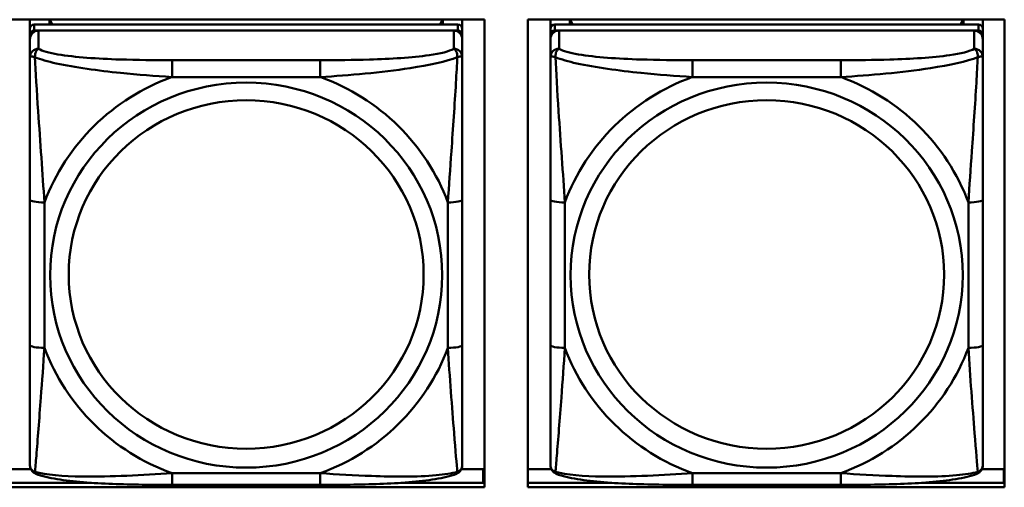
# Model space of a CAD drawing. Header units: inches. Extents: x 0.8 to 72.9, y -5.1 to 48.7.
# Tile 118 of 237: x 46.7 to 48.1, y 16.8 to 17.4. Entities that reach past the tile are written whole.
import ezdxf

# ---------------------------------------------------------------- set-up
doc = ezdxf.new("R2010")
doc.units = ezdxf.units.IN
doc.header["$MEASUREMENT"] = 0
doc.layers.add('Visible Edges(ROSSANSI)', color=7, linetype='Continuous', lineweight=50)
doc.layers.add('Visible Tangent Edges(ROSSANSI)', color=7, linetype='Continuous', lineweight=50)

msp = doc.modelspace()

# ---------------------------------------------------------------- linework, layer by layer
at = {"layer": 'Visible Edges(ROSSANSI)'}
for p, q in [((46.7117, 17.4075), (47.3623, 17.4075)), ((46.7415, 17.395), (46.7415, 17.4075)), ((46.768, 17.4008), (46.768, 17.4075)), ((46.7718, 17.4008), (46.7685, 17.4075)), ((47.305, 17.4075), (47.3017, 17.4008)), ((47.3055, 17.4075), (47.3055, 17.4008)), ((47.332, 17.4075), (47.332, 17.395)), ((47.3623, 17.4075), (47.3623, 16.7688)), ((47.4217, 16.7688), (47.4217, 17.4075)), ((47.4217, 17.4075), (48.0723, 17.4075)), ((47.4523, 17.395), (47.4523, 17.4075)), ((47.4789, 17.4008), (47.4789, 17.4075)), ((47.4827, 17.4008), (47.4794, 17.4075)), ((48.0159, 17.4075), (48.0125, 17.4008)), ((48.0163, 17.4075), (48.0163, 17.4008)), ((48.0429, 17.4075), (48.0429, 17.395)), ((48.0723, 17.4075), (48.0723, 16.7688)), ((46.7415, 17.395), (46.7415, 17.3868)), ((47.3261, 17.4008), (46.7474, 17.4008)), ((46.7474, 17.3926), (47.3261, 17.3926)), ((47.3202, 17.3926), (46.7533, 17.3926)), ((47.332, 17.3868), (47.332, 17.395)), ((47.4523, 17.395), (47.4523, 17.3868)), ((48.037, 17.4008), (47.4582, 17.4008)), ((47.4582, 17.3926), (48.037, 17.3926)), ((48.0311, 17.3926), (47.4641, 17.3926)), ((48.0429, 17.3868), (48.0429, 17.395)), ((46.7415, 17.381), (46.7415, 17.3868)), ((46.7415, 17.381), (46.7415, 17.3561)), ((47.332, 17.3868), (47.332, 17.381)), ((47.332, 17.3561), (47.332, 17.381)), ((47.4523, 17.381), (47.4523, 17.3868)), ((47.4523, 17.381), (47.4523, 17.3561)), ((48.0429, 17.3868), (48.0429, 17.381)), ((48.0429, 17.3561), (48.0429, 17.381)), ((46.7415, 17.1616), (46.7415, 16.963)), ((47.332, 16.963), (47.332, 17.1616)), ((47.4523, 17.1616), (47.4523, 16.963)), ((48.0429, 16.963), (48.0429, 17.1616)), ((46.7117, 16.7936), (46.7428, 16.7936)), ((47.3307, 16.7936), (47.3605, 16.7936)), ((47.3605, 16.7936), (47.3605, 16.7748)), ((47.3623, 16.7857), (47.3605, 16.7857)), ((47.4217, 16.7936), (47.4536, 16.7936)), ((48.0416, 16.7936), (48.0714, 16.7936)), ((48.0714, 16.7936), (48.0714, 16.7748)), ((48.0723, 16.7857), (48.0714, 16.7857)), ((46.7117, 16.7748), (46.8254, 16.7748)), ((47.1379, 16.772), (46.9356, 16.772)), ((47.2481, 16.7748), (47.3623, 16.7748)), ((47.4217, 16.7748), (47.5363, 16.7748)), ((47.8488, 16.772), (47.6465, 16.772)), ((47.959, 16.7748), (48.0723, 16.7748)), ((47.3623, 16.7688), (46.7117, 16.7688)), ((48.0723, 16.7688), (47.4217, 16.7688))]:
    msp.add_line(p, q, dxfattribs=at)
for centre, major_axis, start_param, end_param in [((46.7474, 17.395), (-0.00591, 0), 4.712389, 6.283185), ((46.7474, 17.3868), (-0.00591, 0), 4.712389, 6.283185), ((46.7533, 17.381), (-0.0118, 0), 4.712389, 6.283185), ((47.3202, 17.381), (0.0118, 0), 0, 1.570796), ((47.3261, 17.395), (0.00591, 0), 0, 1.570796), ((47.3261, 17.3868), (0.00591, 0), 0, 1.570796), ((47.4582, 17.395), (-0.00591, 0), 4.712389, 6.283185), ((47.4582, 17.3868), (-0.00591, 0), 4.712389, 6.283185), ((47.4641, 17.381), (-0.0118, 0), 4.712389, 6.283185), ((48.0311, 17.381), (0.0118, 0), 0, 1.570796), ((48.037, 17.395), (0.00591, 0), 0, 1.570796), ((48.037, 17.3868), (0.00591, 0), 0, 1.570796)]:
    msp.add_ellipse(centre, major_axis=major_axis, ratio=0.981793, start_param=start_param, end_param=end_param, dxfattribs=at)
for points, knots in [([(46.7415, 17.3561), (46.7415, 17.347), (46.7415, 17.3317), (46.7415, 17.3146), (46.7415, 17.2881), (46.7415, 17.2578), (46.7415, 17.2284), (46.7415, 17.206), (46.7415, 17.1836), (46.7415, 17.1616)], [-0.7968224, -0.7968224, -0.7968224, -0.7968224, -0.6514613, -0.6514613, -0.6514613, -0.427691, -0.427691, -0.427691, -0.2569517, -0.2569517, -0.2569517, -0.2569517]), ([(47.332, 17.1616), (47.332, 17.1848), (47.332, 17.2086), (47.332, 17.2323), (47.332, 17.2634), (47.332, 17.2956), (47.332, 17.3225), (47.332, 17.3363), (47.332, 17.3484), (47.332, 17.3561)], [0.2569537, 0.2569537, 0.2569537, 0.2569537, 0.4371919, 0.4371919, 0.4371919, 0.6739428, 0.6739428, 0.6739428, 0.7963818, 0.7963818, 0.7963818, 0.7963818]), ([(47.4523, 17.3561), (47.4523, 17.347), (47.4523, 17.3317), (47.4523, 17.3146), (47.4523, 17.2881), (47.4523, 17.2578), (47.4523, 17.2284), (47.4523, 17.206), (47.4523, 17.1836), (47.4523, 17.1616)], [-0.7968224, -0.7968224, -0.7968224, -0.7968224, -0.6514613, -0.6514613, -0.6514613, -0.427691, -0.427691, -0.427691, -0.2569517, -0.2569517, -0.2569517, -0.2569517]), ([(48.0429, 17.1616), (48.0429, 17.1848), (48.0429, 17.2086), (48.0429, 17.2323), (48.0429, 17.2634), (48.0429, 17.2956), (48.0429, 17.3225), (48.0429, 17.3363), (48.0429, 17.3484), (48.0429, 17.3561)], [0.2569537, 0.2569537, 0.2569537, 0.2569537, 0.4371919, 0.4371919, 0.4371919, 0.6739428, 0.6739428, 0.6739428, 0.7963818, 0.7963818, 0.7963818, 0.7963818]), ([(46.7415, 16.963), (46.7415, 16.9398), (46.7415, 16.9164), (46.7415, 16.8942), (46.7415, 16.865), (46.7415, 16.8367), (46.7415, 16.8179), (46.7415, 16.8081), (46.7415, 16.8013), (46.7415, 16.7995)], [0.2569537, 0.2569537, 0.2569537, 0.2569537, 0.4371919, 0.4371919, 0.4371919, 0.6739428, 0.6739428, 0.6739428, 0.7963818, 0.7963818, 0.7963818, 0.7963818]), ([(47.332, 16.7995), (47.332, 16.8016), (47.332, 16.8109), (47.332, 16.8236), (47.332, 16.8432), (47.332, 16.8701), (47.332, 16.8978), (47.332, 16.9189), (47.332, 16.941), (47.332, 16.963)], [-0.7968224, -0.7968224, -0.7968224, -0.7968224, -0.6514613, -0.6514613, -0.6514613, -0.427691, -0.427691, -0.427691, -0.2569517, -0.2569517, -0.2569517, -0.2569517]), ([(47.4523, 16.963), (47.4523, 16.9398), (47.4523, 16.9164), (47.4523, 16.8942), (47.4523, 16.865), (47.4523, 16.8367), (47.4523, 16.8179), (47.4523, 16.8081), (47.4523, 16.8013), (47.4523, 16.7995)], [0.2569537, 0.2569537, 0.2569537, 0.2569537, 0.4371919, 0.4371919, 0.4371919, 0.6739428, 0.6739428, 0.6739428, 0.7963818, 0.7963818, 0.7963818, 0.7963818]), ([(48.0429, 16.7995), (48.0429, 16.8016), (48.0429, 16.8109), (48.0429, 16.8236), (48.0429, 16.8432), (48.0429, 16.8701), (48.0429, 16.8978), (48.0429, 16.9189), (48.0429, 16.941), (48.0429, 16.963)], [-0.7968224, -0.7968224, -0.7968224, -0.7968224, -0.6514613, -0.6514613, -0.6514613, -0.427691, -0.427691, -0.427691, -0.2569517, -0.2569517, -0.2569517, -0.2569517]), ([(46.7495, 16.7872), (46.7485, 16.7876), (46.7474, 16.7882), (46.7454, 16.7898), (46.7445, 16.7907), (46.7432, 16.7927), (46.7427, 16.7937), (46.742, 16.7956), (46.7418, 16.7965), (46.7415, 16.7981), (46.7415, 16.7988), (46.7415, 16.7995)], [0.02510739, 0.02510739, 0.02510739, 0.02510739, 0.03073999, 0.03073999, 0.03637259, 0.03637259, 0.0420052, 0.0420052, 0.0476378, 0.0476378, 0.0532704, 0.0532704, 0.0532704, 0.0532704]), ([(47.324, 16.7872), (47.3251, 16.7876), (47.3261, 16.7882), (47.3281, 16.7898), (47.329, 16.7907), (47.3303, 16.7927), (47.3308, 16.7937), (47.3315, 16.7956), (47.3317, 16.7965), (47.332, 16.7981), (47.332, 16.7988), (47.332, 16.7995)], [0.02510739, 0.02510739, 0.02510739, 0.02510739, 0.03073999, 0.03073999, 0.03637259, 0.03637259, 0.0420052, 0.0420052, 0.0476378, 0.0476378, 0.0532704, 0.0532704, 0.0532704, 0.0532704]), ([(47.4604, 16.7872), (47.4593, 16.7876), (47.4582, 16.7882), (47.4563, 16.7898), (47.4554, 16.7907), (47.454, 16.7927), (47.4535, 16.7937), (47.4528, 16.7956), (47.4526, 16.7965), (47.4524, 16.7981), (47.4523, 16.7988), (47.4523, 16.7995)], [0.02510739, 0.02510739, 0.02510739, 0.02510739, 0.03073999, 0.03073999, 0.03637259, 0.03637259, 0.0420052, 0.0420052, 0.0476378, 0.0476378, 0.0532704, 0.0532704, 0.0532704, 0.0532704]), ([(48.0348, 16.7872), (48.0359, 16.7876), (48.037, 16.7882), (48.039, 16.7898), (48.0398, 16.7907), (48.0412, 16.7927), (48.0417, 16.7937), (48.0424, 16.7956), (48.0426, 16.7965), (48.0428, 16.7981), (48.0429, 16.7988), (48.0429, 16.7995)], [0.02510739, 0.02510739, 0.02510739, 0.02510739, 0.03073999, 0.03073999, 0.03637259, 0.03637259, 0.0420052, 0.0420052, 0.0476378, 0.0476378, 0.0532704, 0.0532704, 0.0532704, 0.0532704]), ([(46.9356, 16.772), (46.9221, 16.772), (46.9084, 16.7721), (46.8811, 16.7725), (46.8675, 16.7728), (46.8407, 16.7739), (46.8273, 16.7746), (46.8017, 16.7767), (46.7895, 16.7781), (46.7674, 16.7817), (46.758, 16.7837), (46.7495, 16.7872)], [0.2569517, 0.2569517, 0.2569517, 0.2569517, 0.3597049, 0.3597049, 0.4624581, 0.4624581, 0.5652112, 0.5652112, 0.6679644, 0.6679644, 0.7707176, 0.7707176, 0.7707176, 0.7707176]), ([(47.324, 16.7872), (47.3155, 16.7837), (47.3061, 16.7817), (47.284, 16.7781), (47.2718, 16.7767), (47.2461, 16.7746), (47.2328, 16.7739), (47.206, 16.7728), (47.1924, 16.7725), (47.1651, 16.7721), (47.1514, 16.772), (47.1379, 16.772)], [-0.7703505, -0.7703505, -0.7703505, -0.7703505, -0.6676711, -0.6676711, -0.5649918, -0.5649918, -0.4623124, -0.4623124, -0.3596331, -0.3596331, -0.2569537, -0.2569537, -0.2569537, -0.2569537]), ([(47.6465, 16.772), (47.6329, 16.772), (47.6193, 16.7721), (47.592, 16.7725), (47.5784, 16.7728), (47.5515, 16.7739), (47.5382, 16.7746), (47.5126, 16.7767), (47.5004, 16.7781), (47.4783, 16.7817), (47.4688, 16.7837), (47.4604, 16.7872)], [0.2569517, 0.2569517, 0.2569517, 0.2569517, 0.3597049, 0.3597049, 0.4624581, 0.4624581, 0.5652112, 0.5652112, 0.6679644, 0.6679644, 0.7707176, 0.7707176, 0.7707176, 0.7707176]), ([(48.0348, 16.7872), (48.0264, 16.7837), (48.0169, 16.7817), (47.9949, 16.7781), (47.9827, 16.7767), (47.957, 16.7746), (47.9437, 16.7739), (47.9169, 16.7728), (47.9033, 16.7725), (47.876, 16.7721), (47.8623, 16.772), (47.8488, 16.772)], [-0.7703505, -0.7703505, -0.7703505, -0.7703505, -0.6676711, -0.6676711, -0.5649918, -0.5649918, -0.4623124, -0.4623124, -0.3596331, -0.3596331, -0.2569537, -0.2569537, -0.2569537, -0.2569537])]:
    msp.add_open_spline(points, degree=3, knots=knots, dxfattribs=at)
at = {"layer": 'Visible Tangent Edges(ROSSANSI)'}
for p, q in [((46.7474, 17.3926), (46.7474, 17.4008)), ((46.7533, 17.3677), (46.7533, 17.3926)), ((47.3202, 17.3926), (47.3202, 17.3677)), ((47.3261, 17.4008), (47.3261, 17.3926)), ((47.4582, 17.3926), (47.4582, 17.4008)), ((47.4641, 17.3677), (47.4641, 17.3926)), ((48.0311, 17.3926), (48.0311, 17.3677)), ((48.037, 17.4008), (48.037, 17.3926)), ((46.9356, 17.3522), (46.9356, 17.3291)), ((47.1379, 17.3522), (46.9356, 17.3522)), ((47.1379, 17.3522), (47.1379, 17.3291)), ((47.6465, 17.3522), (47.6465, 17.3291)), ((47.8488, 17.3522), (47.6465, 17.3522)), ((47.8488, 17.3522), (47.8488, 17.3291)), ((46.9356, 17.3291), (47.1379, 17.3291)), ((47.6465, 17.3291), (47.8488, 17.3291)), ((46.7612, 16.9593), (46.7612, 17.1579)), ((47.3123, 17.1579), (47.3123, 16.9593)), ((47.472, 16.9593), (47.472, 17.1579)), ((48.0232, 17.1579), (48.0232, 16.9593)), ((47.1379, 16.788), (46.9356, 16.788)), ((46.9356, 16.772), (46.9356, 16.788)), ((47.1379, 16.772), (47.1379, 16.788)), ((47.8488, 16.788), (47.6465, 16.788)), ((47.6465, 16.772), (47.6465, 16.788)), ((47.8488, 16.772), (47.8488, 16.788))]:
    msp.add_line(p, q, dxfattribs=at)
for centre, major_axis, ratio, start_param, end_param in [((46.7533, 17.3561), (-0.0118, 0), 0.981793, 4.712389, 6.283185), ((47.3202, 17.3561), (0.0118, 0), 0.981793, 0, 1.570796), ((47.4641, 17.3561), (-0.0118, 0), 0.981793, 4.712389, 6.283185), ((48.0311, 17.3561), (0.0118, 0), 0.981793, 0, 1.570796), ((47.0368, 17.0586), (-0.2936, 0), 0.981793, 5.064156, 5.931419), ((47.0368, 17.0586), (0.2936, 0), 0.981793, 0.351767, 1.21903), ((47.7476, 17.0586), (-0.2936, 0), 0.981793, 5.064156, 5.931419), ((47.7476, 17.0586), (0.2936, 0), 0.981793, 0.351767, 1.21903), ((46.7612, 17.1616), (-0.0197, 0), 0.189952, 0, 1.570796), ((47.3123, 17.1616), (0.0197, 0), 0.189952, 4.712389, 6.283185), ((47.472, 17.1616), (-0.0197, 0), 0.189952, 0, 1.570796), ((48.0232, 17.1616), (0.0197, 0), 0.189952, 4.712389, 6.283185), ((46.7612, 16.963), (-0.0197, 0), 0.189952, 0, 1.570796), ((47.0368, 17.0586), (-0.2936, 0), 0.981793, 0.351767, 1.21903), ((47.0368, 17.0586), (0.2936, 0), 0.981793, 5.064156, 5.931419), ((47.3123, 16.963), (0.0197, 0), 0.189952, 4.712389, 6.283185), ((47.472, 16.963), (-0.0197, 0), 0.189952, 0, 1.570796), ((47.7476, 17.0586), (-0.2936, 0), 0.981793, 0.351767, 1.21903), ((47.7476, 17.0586), (0.2936, 0), 0.981793, 5.064156, 5.931419), ((48.0232, 16.963), (0.0197, 0), 0.189952, 4.712389, 6.283185)]:
    msp.add_ellipse(centre, major_axis=major_axis, ratio=ratio, start_param=start_param, end_param=end_param, dxfattribs=at)
for centre, major_axis in [((47.0368, 17.0586), (-0.2678, 0)), ((47.7476, 17.0586), (-0.2678, 0)), ((47.0368, 17.0594), (-0.2424, 0)), ((47.7476, 17.0594), (-0.2424, 0))]:
    msp.add_ellipse(centre, major_axis=major_axis, ratio=0.981793, dxfattribs=at)
for points, knots in [([(46.7483, 17.3562), (46.7483, 17.3573), (46.7484, 17.3583), (46.7486, 17.3603), (46.7488, 17.3613), (46.7492, 17.3627), (46.7494, 17.3632), (46.7498, 17.3639), (46.7499, 17.3642), (46.7502, 17.3647), (46.7504, 17.3651), (46.751, 17.3659), (46.7514, 17.3663), (46.7522, 17.3671), (46.7528, 17.3674), (46.7533, 17.3677)], [-0.00023197, -0.00023197, -0.00023197, -0.00023197, 0.00913095, 0.00913095, 0.01983142, 0.01983142, 0.02651922, 0.02651922, 0.02986312, 0.02986312, 0.03521335, 0.03521335, 0.04377373, 0.04377373, 0.0532704, 0.0532704, 0.0532704, 0.0532704]), ([(46.9356, 17.3522), (46.9119, 17.3522), (46.888, 17.3524), (46.8646, 17.3531), (46.8339, 17.3541), (46.803, 17.3561), (46.7798, 17.3601), (46.7678, 17.3621), (46.7581, 17.3647), (46.7533, 17.3677)], [0.2569537, 0.2569537, 0.2569537, 0.2569537, 0.4371919, 0.4371919, 0.4371919, 0.6739428, 0.6739428, 0.6739428, 0.7963818, 0.7963818, 0.7963818, 0.7963818]), ([(47.3202, 17.3677), (47.3145, 17.3642), (47.302, 17.3612), (47.2868, 17.359), (47.2633, 17.3556), (47.2342, 17.3539), (47.2051, 17.353), (47.183, 17.3524), (47.1603, 17.3522), (47.1379, 17.3522)], [-0.7968224, -0.7968224, -0.7968224, -0.7968224, -0.6514613, -0.6514613, -0.6514613, -0.427691, -0.427691, -0.427691, -0.2569517, -0.2569517, -0.2569517, -0.2569517]), ([(47.3202, 17.3677), (47.3207, 17.3674), (47.3213, 17.3671), (47.3221, 17.3663), (47.3225, 17.3659), (47.3231, 17.3651), (47.3233, 17.3647), (47.3236, 17.3642), (47.3237, 17.3639), (47.3241, 17.3632), (47.3243, 17.3627), (47.3247, 17.3613), (47.3249, 17.3603), (47.3251, 17.3583), (47.3252, 17.3573), (47.3252, 17.3562)], [-0.0532704, -0.0532704, -0.0532704, -0.0532704, -0.04377373, -0.04377373, -0.03521335, -0.03521335, -0.02986312, -0.02986312, -0.02651922, -0.02651922, -0.01983142, -0.01983142, -0.00913095, -0.00913095, 0.00023197, 0.00023197, 0.00023197, 0.00023197]), ([(47.4592, 17.3562), (47.4592, 17.3573), (47.4592, 17.3583), (47.4595, 17.3603), (47.4597, 17.3613), (47.4601, 17.3627), (47.4603, 17.3632), (47.4606, 17.3639), (47.4607, 17.3642), (47.461, 17.3647), (47.4613, 17.3651), (47.4618, 17.3659), (47.4622, 17.3663), (47.4631, 17.3671), (47.4636, 17.3674), (47.4641, 17.3677)], [-0.00023197, -0.00023197, -0.00023197, -0.00023197, 0.00913095, 0.00913095, 0.01983142, 0.01983142, 0.02651922, 0.02651922, 0.02986312, 0.02986312, 0.03521335, 0.03521335, 0.04377373, 0.04377373, 0.0532704, 0.0532704, 0.0532704, 0.0532704]), ([(47.6465, 17.3522), (47.6228, 17.3522), (47.5988, 17.3524), (47.5755, 17.3531), (47.5448, 17.3541), (47.5139, 17.3561), (47.4906, 17.3601), (47.4786, 17.3621), (47.469, 17.3647), (47.4641, 17.3677)], [0.2569537, 0.2569537, 0.2569537, 0.2569537, 0.4371919, 0.4371919, 0.4371919, 0.6739428, 0.6739428, 0.6739428, 0.7963818, 0.7963818, 0.7963818, 0.7963818]), ([(48.0311, 17.3677), (48.0253, 17.3642), (48.0129, 17.3612), (47.9976, 17.359), (47.9742, 17.3556), (47.9451, 17.3539), (47.916, 17.353), (47.8938, 17.3524), (47.8712, 17.3522), (47.8488, 17.3522)], [-0.7968224, -0.7968224, -0.7968224, -0.7968224, -0.6514613, -0.6514613, -0.6514613, -0.427691, -0.427691, -0.427691, -0.2569517, -0.2569517, -0.2569517, -0.2569517]), ([(48.0311, 17.3677), (48.0316, 17.3674), (48.0321, 17.3671), (48.033, 17.3663), (48.0334, 17.3659), (48.034, 17.3651), (48.0342, 17.3647), (48.0345, 17.3642), (48.0346, 17.3639), (48.0349, 17.3632), (48.0351, 17.3627), (48.0356, 17.3613), (48.0358, 17.3603), (48.036, 17.3583), (48.0361, 17.3573), (48.036, 17.3562)], [-0.0532704, -0.0532704, -0.0532704, -0.0532704, -0.04377373, -0.04377373, -0.03521335, -0.03521335, -0.02986312, -0.02986312, -0.02651922, -0.02651922, -0.01983142, -0.01983142, -0.00913095, -0.00913095, 0.00023197, 0.00023197, 0.00023197, 0.00023197]), ([(46.7415, 17.3561), (46.7415, 17.3563), (46.7415, 17.3566), (46.7418, 17.3569), (46.742, 17.357), (46.7424, 17.3572), (46.7425, 17.3572), (46.7428, 17.3573), (46.743, 17.3573), (46.7434, 17.3573), (46.7437, 17.3573), (46.7446, 17.3572), (46.7453, 17.3571), (46.7467, 17.3567), (46.7475, 17.3565), (46.7483, 17.3562)], [-0.0532704, -0.0532704, -0.0532704, -0.0532704, -0.04377373, -0.04377373, -0.03521335, -0.03521335, -0.02986312, -0.02986312, -0.02651922, -0.02651922, -0.01983142, -0.01983142, -0.00913095, -0.00913095, 0.00023197, 0.00023197, 0.00023197, 0.00023197]), ([(46.7483, 17.3562), (46.756, 17.3532), (46.766, 17.3503), (46.803, 17.3422), (46.8347, 17.3379), (46.889, 17.3323), (46.9122, 17.3305), (46.9356, 17.3291)], [-0.7478145, -0.7478145, -0.7478145, -0.7478145, -0.6493253, -0.6493253, -0.427691, -0.427691, -0.2569537, -0.2569537, -0.2569537, -0.2569537]), ([(46.7612, 17.1579), (46.7588, 17.1976), (46.7555, 17.2397), (46.7509, 17.3097), (46.7492, 17.3372), (46.7483, 17.3562)], [0.2569517, 0.2569517, 0.2569517, 0.2569517, 0.5559983, 0.5559983, 0.7482818, 0.7482818, 0.7482818, 0.7482818]), ([(47.1379, 17.3291), (47.1784, 17.3315), (47.2207, 17.3352), (47.2864, 17.3453), (47.3108, 17.3504), (47.3252, 17.3562)], [0.2569517, 0.2569517, 0.2569517, 0.2569517, 0.5559983, 0.5559983, 0.7482818, 0.7482818, 0.7482818, 0.7482818]), ([(47.3252, 17.3562), (47.3247, 17.3462), (47.324, 17.3341), (47.3216, 17.292), (47.3193, 17.2588), (47.3154, 17.2038), (47.3137, 17.1808), (47.3123, 17.1579)], [-0.7478145, -0.7478145, -0.7478145, -0.7478145, -0.6493253, -0.6493253, -0.427691, -0.427691, -0.2569537, -0.2569537, -0.2569537, -0.2569537]), ([(47.3252, 17.3562), (47.326, 17.3565), (47.3268, 17.3567), (47.3282, 17.3571), (47.3289, 17.3572), (47.3298, 17.3573), (47.3301, 17.3573), (47.3305, 17.3573), (47.3307, 17.3573), (47.331, 17.3572), (47.3311, 17.3572), (47.3315, 17.357), (47.3317, 17.3569), (47.332, 17.3566), (47.332, 17.3563), (47.332, 17.3561)], [-0.00023197, -0.00023197, -0.00023197, -0.00023197, 0.00913095, 0.00913095, 0.01983142, 0.01983142, 0.02651922, 0.02651922, 0.02986312, 0.02986312, 0.03521335, 0.03521335, 0.04377373, 0.04377373, 0.0532704, 0.0532704, 0.0532704, 0.0532704]), ([(47.4523, 17.3561), (47.4523, 17.3563), (47.4524, 17.3566), (47.4527, 17.3569), (47.4528, 17.357), (47.4532, 17.3572), (47.4534, 17.3572), (47.4537, 17.3573), (47.4538, 17.3573), (47.4542, 17.3573), (47.4546, 17.3573), (47.4555, 17.3572), (47.4561, 17.3571), (47.4576, 17.3567), (47.4583, 17.3565), (47.4592, 17.3562)], [-0.0532704, -0.0532704, -0.0532704, -0.0532704, -0.04377373, -0.04377373, -0.03521335, -0.03521335, -0.02986312, -0.02986312, -0.02651922, -0.02651922, -0.01983142, -0.01983142, -0.00913095, -0.00913095, 0.00023197, 0.00023197, 0.00023197, 0.00023197]), ([(47.4592, 17.3562), (47.4668, 17.3532), (47.4769, 17.3503), (47.5139, 17.3422), (47.5456, 17.3379), (47.5999, 17.3323), (47.6231, 17.3305), (47.6465, 17.3291)], [-0.7478145, -0.7478145, -0.7478145, -0.7478145, -0.6493253, -0.6493253, -0.427691, -0.427691, -0.2569537, -0.2569537, -0.2569537, -0.2569537]), ([(47.472, 17.1579), (47.4696, 17.1976), (47.4663, 17.2397), (47.4617, 17.3097), (47.4601, 17.3372), (47.4592, 17.3562)], [0.2569517, 0.2569517, 0.2569517, 0.2569517, 0.5559983, 0.5559983, 0.7482818, 0.7482818, 0.7482818, 0.7482818]), ([(47.8488, 17.3291), (47.8892, 17.3315), (47.9316, 17.3352), (47.9973, 17.3453), (48.0217, 17.3504), (48.036, 17.3562)], [0.2569517, 0.2569517, 0.2569517, 0.2569517, 0.5559983, 0.5559983, 0.7482818, 0.7482818, 0.7482818, 0.7482818]), ([(48.036, 17.3562), (48.0355, 17.3462), (48.0349, 17.3341), (48.0324, 17.292), (48.0301, 17.2588), (48.0262, 17.2038), (48.0246, 17.1808), (48.0232, 17.1579)], [-0.7478145, -0.7478145, -0.7478145, -0.7478145, -0.6493253, -0.6493253, -0.427691, -0.427691, -0.2569537, -0.2569537, -0.2569537, -0.2569537]), ([(48.036, 17.3562), (48.0369, 17.3565), (48.0376, 17.3567), (48.0391, 17.3571), (48.0397, 17.3572), (48.0407, 17.3573), (48.041, 17.3573), (48.0414, 17.3573), (48.0415, 17.3573), (48.0418, 17.3572), (48.042, 17.3572), (48.0424, 17.357), (48.0426, 17.3569), (48.0428, 17.3566), (48.0429, 17.3563), (48.0429, 17.3561)], [-0.00023197, -0.00023197, -0.00023197, -0.00023197, 0.00913095, 0.00913095, 0.01983142, 0.01983142, 0.02651922, 0.02651922, 0.02986312, 0.02986312, 0.03521335, 0.03521335, 0.04377373, 0.04377373, 0.0532704, 0.0532704, 0.0532704, 0.0532704]), ([(46.7483, 16.7898), (46.7488, 16.7949), (46.7495, 16.8025), (46.7519, 16.8331), (46.7542, 16.8622), (46.7581, 16.9137), (46.7598, 16.9363), (46.7612, 16.9593)], [-0.7478145, -0.7478145, -0.7478145, -0.7478145, -0.6493253, -0.6493253, -0.427691, -0.427691, -0.2569537, -0.2569537, -0.2569537, -0.2569537]), ([(47.3123, 16.9593), (47.3147, 16.9195), (47.318, 16.8784), (47.3226, 16.8195), (47.3243, 16.799), (47.3252, 16.7898)], [0.2569517, 0.2569517, 0.2569517, 0.2569517, 0.5559983, 0.5559983, 0.7482818, 0.7482818, 0.7482818, 0.7482818]), ([(47.4592, 16.7898), (47.4597, 16.7949), (47.4603, 16.8025), (47.4628, 16.8331), (47.4651, 16.8622), (47.469, 16.9137), (47.4706, 16.9363), (47.472, 16.9593)], [-0.7478145, -0.7478145, -0.7478145, -0.7478145, -0.6493253, -0.6493253, -0.427691, -0.427691, -0.2569537, -0.2569537, -0.2569537, -0.2569537]), ([(48.0232, 16.9593), (48.0256, 16.9195), (48.0289, 16.8784), (48.0335, 16.8195), (48.0351, 16.799), (48.036, 16.7898)], [0.2569517, 0.2569517, 0.2569517, 0.2569517, 0.5559983, 0.5559983, 0.7482818, 0.7482818, 0.7482818, 0.7482818]), ([(46.7483, 16.7898), (46.7475, 16.7901), (46.7467, 16.7904), (46.7453, 16.7912), (46.7446, 16.7918), (46.7437, 16.7927), (46.7434, 16.7931), (46.743, 16.7937), (46.7428, 16.794), (46.7425, 16.7945), (46.7424, 16.7949), (46.742, 16.7959), (46.7418, 16.7965), (46.7415, 16.7979), (46.7415, 16.7987), (46.7415, 16.7995)], [-0.00023197, -0.00023197, -0.00023197, -0.00023197, 0.00913095, 0.00913095, 0.01983142, 0.01983142, 0.02651922, 0.02651922, 0.02986312, 0.02986312, 0.03521335, 0.03521335, 0.04377373, 0.04377373, 0.0532704, 0.0532704, 0.0532704, 0.0532704]), ([(47.332, 16.7995), (47.332, 16.7987), (47.332, 16.7979), (47.3317, 16.7965), (47.3315, 16.7959), (47.3311, 16.7949), (47.331, 16.7945), (47.3307, 16.794), (47.3305, 16.7937), (47.3301, 16.7931), (47.3298, 16.7927), (47.3289, 16.7918), (47.3282, 16.7912), (47.3268, 16.7904), (47.326, 16.7901), (47.3252, 16.7898)], [-0.0532704, -0.0532704, -0.0532704, -0.0532704, -0.04377373, -0.04377373, -0.03521335, -0.03521335, -0.02986312, -0.02986312, -0.02651922, -0.02651922, -0.01983142, -0.01983142, -0.00913095, -0.00913095, 0.00023197, 0.00023197, 0.00023197, 0.00023197]), ([(47.4592, 16.7898), (47.4583, 16.7901), (47.4576, 16.7904), (47.4561, 16.7912), (47.4555, 16.7918), (47.4546, 16.7927), (47.4542, 16.7931), (47.4538, 16.7937), (47.4537, 16.794), (47.4534, 16.7945), (47.4532, 16.7949), (47.4528, 16.7959), (47.4527, 16.7965), (47.4524, 16.7979), (47.4523, 16.7987), (47.4523, 16.7995)], [-0.00023197, -0.00023197, -0.00023197, -0.00023197, 0.00913095, 0.00913095, 0.01983142, 0.01983142, 0.02651922, 0.02651922, 0.02986312, 0.02986312, 0.03521335, 0.03521335, 0.04377373, 0.04377373, 0.0532704, 0.0532704, 0.0532704, 0.0532704]), ([(48.0429, 16.7995), (48.0429, 16.7987), (48.0428, 16.7979), (48.0426, 16.7965), (48.0424, 16.7959), (48.042, 16.7949), (48.0418, 16.7945), (48.0415, 16.794), (48.0414, 16.7937), (48.041, 16.7931), (48.0407, 16.7927), (48.0397, 16.7918), (48.0391, 16.7912), (48.0376, 16.7904), (48.0369, 16.7901), (48.036, 16.7898)], [-0.0532704, -0.0532704, -0.0532704, -0.0532704, -0.04377373, -0.04377373, -0.03521335, -0.03521335, -0.02986312, -0.02986312, -0.02651922, -0.02651922, -0.01983142, -0.01983142, -0.00913095, -0.00913095, 0.00023197, 0.00023197, 0.00023197, 0.00023197]), ([(46.7495, 16.7872), (46.7493, 16.7872), (46.7492, 16.7873), (46.7488, 16.7877), (46.7486, 16.788), (46.7484, 16.7888), (46.7483, 16.7893), (46.7483, 16.7898)], [-0.02510739, -0.02510739, -0.02510739, -0.02510739, -0.01983142, -0.01983142, -0.00913095, -0.00913095, 0.00023197, 0.00023197, 0.00023197, 0.00023197]), ([(46.9356, 16.788), (46.8951, 16.7856), (46.8528, 16.7829), (46.7871, 16.7839), (46.7627, 16.7858), (46.7483, 16.7898)], [0.2569517, 0.2569517, 0.2569517, 0.2569517, 0.5559983, 0.5559983, 0.7482818, 0.7482818, 0.7482818, 0.7482818]), ([(47.3252, 16.7898), (47.3175, 16.7878), (47.3075, 16.7862), (47.2705, 16.7829), (47.2388, 16.7831), (47.1845, 16.7852), (47.1613, 16.7865), (47.1379, 16.788)], [-0.7478145, -0.7478145, -0.7478145, -0.7478145, -0.6493253, -0.6493253, -0.427691, -0.427691, -0.2569537, -0.2569537, -0.2569537, -0.2569537]), ([(47.3252, 16.7898), (47.3252, 16.7893), (47.3251, 16.7888), (47.3249, 16.788), (47.3247, 16.7877), (47.3243, 16.7873), (47.3242, 16.7872), (47.324, 16.7872)], [-0.00023197, -0.00023197, -0.00023197, -0.00023197, 0.00913095, 0.00913095, 0.01983142, 0.01983142, 0.02510739, 0.02510739, 0.02510739, 0.02510739]), ([(47.4604, 16.7872), (47.4602, 16.7872), (47.4601, 16.7873), (47.4597, 16.7877), (47.4595, 16.788), (47.4592, 16.7888), (47.4592, 16.7893), (47.4592, 16.7898)], [-0.02510739, -0.02510739, -0.02510739, -0.02510739, -0.01983142, -0.01983142, -0.00913095, -0.00913095, 0.00023197, 0.00023197, 0.00023197, 0.00023197]), ([(47.6465, 16.788), (47.606, 16.7856), (47.5636, 16.7829), (47.498, 16.7839), (47.4735, 16.7858), (47.4592, 16.7898)], [0.2569517, 0.2569517, 0.2569517, 0.2569517, 0.5559983, 0.5559983, 0.7482818, 0.7482818, 0.7482818, 0.7482818]), ([(48.036, 16.7898), (48.0284, 16.7878), (48.0184, 16.7862), (47.9813, 16.7829), (47.9496, 16.7831), (47.8954, 16.7852), (47.8721, 16.7865), (47.8488, 16.788)], [-0.7478145, -0.7478145, -0.7478145, -0.7478145, -0.6493253, -0.6493253, -0.427691, -0.427691, -0.2569537, -0.2569537, -0.2569537, -0.2569537]), ([(48.036, 16.7898), (48.0361, 16.7893), (48.036, 16.7888), (48.0358, 16.788), (48.0356, 16.7877), (48.0352, 16.7873), (48.035, 16.7872), (48.0348, 16.7872)], [-0.00023197, -0.00023197, -0.00023197, -0.00023197, 0.00913095, 0.00913095, 0.01983142, 0.01983142, 0.02510739, 0.02510739, 0.02510739, 0.02510739])]:
    msp.add_open_spline(points, degree=3, knots=knots, dxfattribs=at)

doc.saveas('drawing.dxf')
